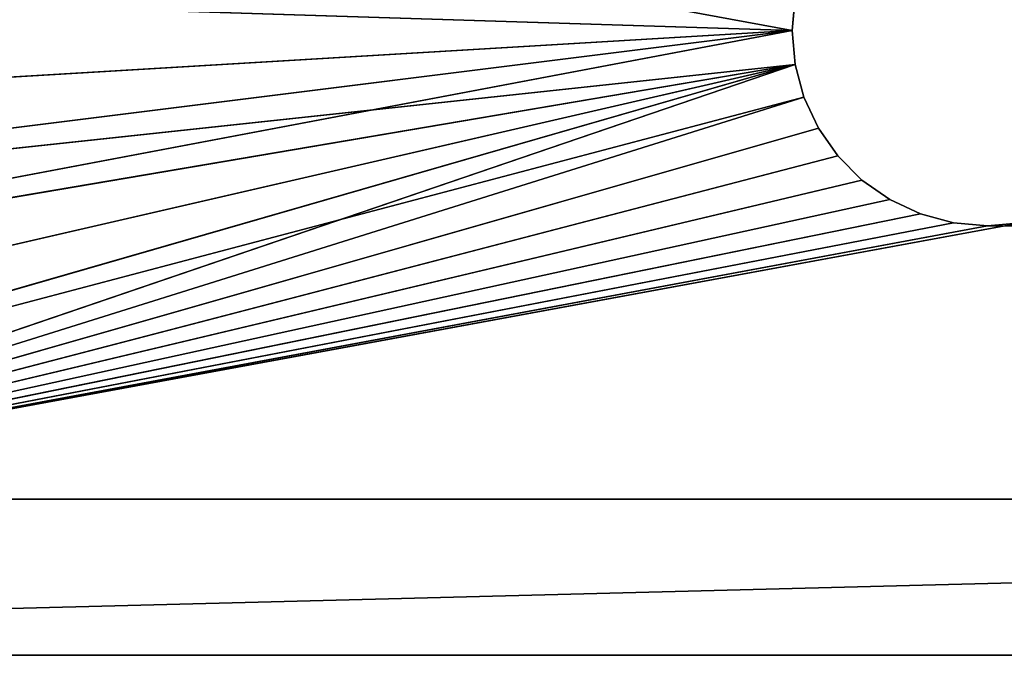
# Model space of a CAD drawing. Extents: x 3 to 633, y 2 to 332.
# Tile 20 of 256: x 32 to 44, y 2 to 10. Entities that reach past the tile are written whole.
import ezdxf

# ---------------------------------------------------------------- set-up
doc = ezdxf.new("R2010")
doc.units = 0
doc.header["$LTSCALE"] = 2.54
doc.layers.get('0').update_dxf_attribs({"color": 13, "linetype": 'CONTINUOUS'})

# ---------------------------------------------------------------- blocks, each defined once
blk = doc.blocks.new('P__KA_WN_KOWA_CAVELLA_60X3')
at = {"color": 0}
for p, q in [((616.65, 17.15, 113.014), (8.15, 1.65, 113.014)), ((616.65, 17.15, 113.014), (8.15, 1.65, 113.014)), ((41.721, 9.65, 110.014), (16.077, 14.365, 110.014)), ((41.721, 9.65, 110.014), (16.077, 14.365, 110.014)), ((12.291, 10.579, 109.014), (41.721, 9.65, 109.014)), ((12.291, 10.579, 109.014), (41.721, 9.65, 109.014)), ((12.291, 10.579, 110.014), (41.721, 9.65, 110.014)), ((12.291, 10.579, 110.014), (41.721, 9.65, 110.014)), ((41.759, 10.084, 109.014), (41.721, 9.65, 109.014)), ((41.721, 9.65, 110.014), (41.759, 10.084, 110.014)), ((41.721, 9.65, 109.014), (41.759, 10.084, 110.014)), ((41.721, 9.65, 110.014), (41.759, 10.084, 110.014)), ((41.721, 9.65, 109.014), (41.759, 10.084, 110.014)), ((41.759, 10.084, 109.014), (41.721, 9.65, 109.014)), ((14.827, 8.043, 109.014), (41.721, 9.65, 109.014)), ((14.827, 8.043, 109.014), (41.721, 9.65, 109.014)), ((41.721, 9.65, 110.014), (14.827, 8.043, 110.014)), ((41.721, 9.65, 110.014), (14.827, 8.043, 110.014)), ((16.617, 6.515, 109.014), (41.721, 9.65, 109.014)), ((16.617, 6.515, 109.014), (41.721, 9.65, 109.014)), ((41.721, 9.65, 110.014), (16.617, 6.515, 110.014)), ((41.721, 9.65, 110.014), (16.617, 6.515, 110.014)), ((18.624, 5.285, 109.014), (41.721, 9.65, 109.014)), ((18.624, 5.285, 109.014), (41.721, 9.65, 109.014)), ((41.721, 9.65, 109.014), (41.759, 9.216, 109.014)), ((41.759, 9.216, 110.014), (41.721, 9.65, 110.014)), ((41.721, 9.65, 110.014), (41.721, 9.65, 109.014)), ((41.759, 9.216, 109.014), (41.721, 9.65, 110.014)), ((41.759, 9.216, 110.014), (41.721, 9.65, 110.014)), ((41.759, 9.216, 109.014), (41.721, 9.65, 110.014)), ((41.721, 9.65, 109.014), (41.759, 9.216, 109.014)), ((41.721, 9.65, 110.014), (41.721, 9.65, 109.014)), ((41.759, 9.216, 110.014), (16.617, 6.515, 110.014)), ((41.759, 9.216, 110.014), (16.617, 6.515, 110.014)), ((41.759, 9.216, 109.014), (18.624, 5.285, 109.014)), ((41.759, 9.216, 109.014), (18.624, 5.285, 109.014)), ((18.624, 5.285, 110.014), (41.759, 9.216, 110.014)), ((18.624, 5.285, 110.014), (41.759, 9.216, 110.014)), ((20.799, 4.384, 109.014), (41.759, 9.216, 109.014)), ((20.799, 4.384, 109.014), (41.759, 9.216, 109.014)), ((41.759, 9.216, 110.014), (20.799, 4.384, 110.014)), ((41.759, 9.216, 110.014), (20.799, 4.384, 110.014)), ((23.087, 3.835, 109.014), (41.759, 9.216, 109.014)), ((23.087, 3.835, 109.014), (41.759, 9.216, 109.014)), ((41.759, 9.216, 110.014), (23.087, 3.835, 110.014)), ((41.759, 9.216, 110.014), (23.087, 3.835, 110.014)), ((41.759, 9.216, 109.014), (25.434, 3.65, 109.014)), ((41.759, 9.216, 109.014), (25.434, 3.65, 109.014)), ((41.759, 9.216, 109.014), (41.871, 8.795, 109.014)), ((41.871, 8.795, 110.014), (41.759, 9.216, 110.014)), ((41.871, 8.795, 109.014), (41.759, 9.216, 110.014)), ((41.871, 8.795, 110.014), (41.759, 9.216, 110.014)), ((41.871, 8.795, 109.014), (41.759, 9.216, 110.014)), ((41.759, 9.216, 109.014), (41.871, 8.795, 109.014)), ((41.759, 9.216, 109.014), (41.759, 9.216, 110.014)), ((41.759, 9.216, 109.014), (41.759, 9.216, 110.014)), ((41.871, 8.795, 110.014), (23.087, 3.835, 110.014)), ((41.871, 8.795, 110.014), (23.087, 3.835, 110.014)), ((41.871, 8.795, 109.014), (25.434, 3.65, 109.014)), ((41.871, 8.795, 109.014), (25.434, 3.65, 109.014)), ((41.871, 8.795, 110.014), (25.434, 3.65, 110.014)), ((41.871, 8.795, 110.014), (25.434, 3.65, 110.014)), ((41.871, 8.795, 109.014), (42.056, 8.4, 109.014)), ((42.056, 8.4, 110.014), (41.871, 8.795, 110.014)), ((42.056, 8.4, 109.014), (41.871, 8.795, 110.014)), ((42.056, 8.4, 110.014), (41.871, 8.795, 110.014)), ((42.056, 8.4, 109.014), (41.871, 8.795, 110.014)), ((41.871, 8.795, 109.014), (42.056, 8.4, 109.014)), ((41.871, 8.795, 109.014), (41.871, 8.795, 110.014)), ((41.871, 8.795, 109.014), (41.871, 8.795, 110.014)), ((42.056, 8.4, 109.014), (25.434, 3.65, 109.014)), ((42.056, 8.4, 109.014), (25.434, 3.65, 109.014)), ((42.056, 8.4, 110.014), (25.434, 3.65, 110.014)), ((42.056, 8.4, 110.014), (25.434, 3.65, 110.014)), ((42.056, 8.4, 109.014), (42.306, 8.043, 109.014)), ((42.306, 8.043, 110.014), (42.056, 8.4, 110.014)), ((42.306, 8.043, 109.014), (42.056, 8.4, 110.014)), ((42.306, 8.043, 110.014), (42.056, 8.4, 110.014)), ((42.306, 8.043, 109.014), (42.056, 8.4, 110.014)), ((42.056, 8.4, 109.014), (42.306, 8.043, 109.014)), ((42.056, 8.4, 109.014), (42.056, 8.4, 110.014)), ((42.056, 8.4, 109.014), (42.056, 8.4, 110.014)), ((42.306, 8.043, 109.014), (25.434, 3.65, 109.014)), ((42.306, 8.043, 109.014), (25.434, 3.65, 109.014)), ((42.306, 8.043, 110.014), (25.434, 3.65, 110.014)), ((42.306, 8.043, 110.014), (25.434, 3.65, 110.014)), ((42.306, 8.043, 109.014), (42.614, 7.735, 109.014)), ((42.614, 7.735, 110.014), (42.306, 8.043, 110.014)), ((42.614, 7.735, 109.014), (42.306, 8.043, 110.014)), ((42.614, 7.735, 110.014), (42.306, 8.043, 110.014)), ((42.614, 7.735, 109.014), (42.306, 8.043, 110.014)), ((42.306, 8.043, 109.014), (42.614, 7.735, 109.014)), ((42.306, 8.043, 109.014), (42.306, 8.043, 110.014)), ((42.306, 8.043, 109.014), (42.306, 8.043, 110.014)), ((42.614, 7.735, 109.014), (25.434, 3.65, 109.014)), ((42.614, 7.735, 109.014), (25.434, 3.65, 109.014)), ((25.434, 3.65, 110.014), (42.614, 7.735, 110.014)), ((25.434, 3.65, 110.014), (42.614, 7.735, 110.014)), ((42.614, 7.735, 109.014), (42.971, 7.485, 109.014)), ((42.971, 7.485, 110.014), (42.614, 7.735, 110.014)), ((42.971, 7.485, 109.014), (42.614, 7.735, 110.014)), ((42.971, 7.485, 110.014), (42.614, 7.735, 110.014)), ((42.971, 7.485, 109.014), (42.614, 7.735, 110.014)), ((42.614, 7.735, 109.014), (42.971, 7.485, 109.014)), ((42.614, 7.735, 109.014), (42.614, 7.735, 110.014)), ((42.614, 7.735, 109.014), (42.614, 7.735, 110.014)), ((42.971, 7.485, 109.014), (25.434, 3.65, 109.014)), ((42.971, 7.485, 109.014), (25.434, 3.65, 109.014)), ((42.971, 7.485, 110.014), (25.434, 3.65, 110.014)), ((42.971, 7.485, 110.014), (25.434, 3.65, 110.014)), ((42.971, 7.485, 109.014), (43.366, 7.301, 109.014)), ((43.366, 7.301, 110.014), (42.971, 7.485, 110.014)), ((43.366, 7.301, 109.014), (42.971, 7.485, 110.014)), ((43.366, 7.301, 110.014), (42.971, 7.485, 110.014)), ((43.366, 7.301, 109.014), (42.971, 7.485, 110.014)), ((42.971, 7.485, 109.014), (43.366, 7.301, 109.014)), ((42.971, 7.485, 109.014), (42.971, 7.485, 110.014)), ((42.971, 7.485, 109.014), (42.971, 7.485, 110.014)), ((43.366, 7.301, 109.014), (25.434, 3.65, 109.014)), ((43.366, 7.301, 109.014), (25.434, 3.65, 109.014)), ((43.366, 7.301, 110.014), (25.434, 3.65, 110.014)), ((43.366, 7.301, 110.014), (25.434, 3.65, 110.014)), ((43.366, 7.301, 109.014), (43.787, 7.188, 109.014)), ((43.787, 7.188, 110.014), (43.366, 7.301, 110.014)), ((43.787, 7.188, 109.014), (43.366, 7.301, 110.014)), ((43.787, 7.188, 110.014), (43.366, 7.301, 110.014)), ((43.787, 7.188, 109.014), (43.366, 7.301, 110.014)), ((43.366, 7.301, 109.014), (43.787, 7.188, 109.014)), ((43.366, 7.301, 109.014), (43.366, 7.301, 110.014)), ((43.366, 7.301, 109.014), (43.366, 7.301, 110.014)), ((43.787, 7.188, 109.014), (25.434, 3.65, 109.014)), ((43.787, 7.188, 109.014), (25.434, 3.65, 109.014)), ((44.655, 7.188, 110.014), (25.434, 3.65, 110.014)), ((44.655, 7.188, 110.014), (25.434, 3.65, 110.014)), ((43.787, 7.188, 110.014), (25.434, 3.65, 110.014)), ((43.787, 7.188, 110.014), (25.434, 3.65, 110.014)), ((44.221, 7.15, 109.014), (25.434, 3.65, 109.014)), ((44.221, 7.15, 109.014), (25.434, 3.65, 109.014)), ((44.221, 7.15, 110.014), (25.434, 3.65, 110.014)), ((44.221, 7.15, 110.014), (25.434, 3.65, 110.014)), ((43.787, 7.188, 109.014), (44.221, 7.15, 109.014)), ((44.221, 7.15, 110.014), (43.787, 7.188, 110.014)), ((44.221, 7.15, 109.014), (43.787, 7.188, 110.014)), ((44.221, 7.15, 110.014), (43.787, 7.188, 110.014)), ((44.221, 7.15, 109.014), (43.787, 7.188, 110.014)), ((43.787, 7.188, 109.014), (44.221, 7.15, 109.014)), ((43.787, 7.188, 109.014), (43.787, 7.188, 110.014)), ((43.787, 7.188, 109.014), (43.787, 7.188, 110.014)), ((44.221, 7.15, 109.014), (44.655, 7.188, 109.014)), ((44.655, 7.188, 110.014), (44.221, 7.15, 110.014)), ((44.655, 7.188, 109.014), (44.221, 7.15, 110.014)), ((44.655, 7.188, 110.014), (44.221, 7.15, 110.014)), ((44.655, 7.188, 109.014), (44.221, 7.15, 110.014)), ((44.221, 7.15, 109.014), (44.655, 7.188, 109.014)), ((44.221, 7.15, 109.014), (386.635, 3.65, 109.014)), ((44.221, 7.15, 109.014), (386.635, 3.65, 109.014)), ((44.221, 7.15, 109.014), (44.221, 7.15, 110.014)), ((44.221, 7.15, 109.014), (44.221, 7.15, 110.014)), ((386.635, 3.65, 109.014), (25.434, 3.65, 109.014)), ((25.434, 3.65, 110.014), (386.635, 3.65, 110.014)), ((386.635, 3.65, 110.014), (25.434, 3.65, 109.014)), ((386.635, 3.65, 109.014), (25.434, 3.65, 109.014)), ((386.635, 3.65, 110.014), (25.434, 3.65, 109.014)), ((25.434, 3.65, 110.014), (386.635, 3.65, 110.014)), ((8.15, 1.65, 113.014), (628.15, 1.65, 113.014)), ((628.15, 1.65, 110.014), (8.15, 1.65, 110.014)), ((628.15, 1.65, 110.014), (8.15, 1.65, 110.014)), ((628.15, 1.65, 110.014), (8.15, 1.65, 113.014)), ((628.15, 1.65, 110.014), (8.15, 1.65, 113.014)), ((8.15, 1.65, 113.014), (628.15, 1.65, 113.014))]:
    blk.add_line(p, q, dxfattribs=at)
mesh = blk.add_polyface(dxfattribs=at)
corners = [(628.15, 1.65, 113.014), (616.65, 17.15, 113.014), (8.15, 1.65, 113.014)]
mesh.append_faces([[corners[k] for k in face] for face in [(0, 1, 2)]], dxfattribs={"color": 0})
mesh = blk.add_polyface(dxfattribs=at)
corners = [(616.65, 17.15, 113.014), (19.65, 17.15, 113.014), (8.15, 1.65, 113.014)]
mesh.append_faces([[corners[k] for k in face] for face in [(0, 1, 2)]], dxfattribs={"color": 0})
mesh = blk.add_polyface(dxfattribs=at)
corners = [(628.15, 1.65, 110.014), (8.15, 1.65, 110.014), (19.65, 17.15, 110.014)]
mesh.append_faces([[corners[k] for k in face] for face in [(0, 1, 2)]], dxfattribs={"color": 0})
mesh = blk.add_polyface(dxfattribs=at)
corners = [(628.15, 1.65, 110.014), (19.65, 17.15, 110.014), (616.65, 17.15, 110.014)]
mesh.append_faces([[corners[k] for k in face] for face in [(0, 1, 2)]], dxfattribs={"color": 0})
mesh = blk.add_polyface(dxfattribs=at)
corners = [(41.721, 9.65, 110.014), (16.077, 14.365, 110.014), (12.291, 10.579, 110.014)]
mesh.append_faces([[corners[k] for k in face] for face in [(0, 1, 2)]], dxfattribs={"color": 0})
mesh = blk.add_polyface(dxfattribs=at)
corners = [(41.759, 10.084, 110.014), (16.077, 14.365, 110.014), (41.721, 9.65, 110.014)]
mesh.append_faces([[corners[k] for k in face] for face in [(0, 1, 2)]], dxfattribs={"color": 0})
mesh = blk.add_polyface(dxfattribs=at)
corners = [(41.721, 9.65, 109.014), (14.827, 8.043, 109.014), (12.291, 10.579, 109.014)]
mesh.append_faces([[corners[k] for k in face] for face in [(0, 1, 2)]], dxfattribs={"color": 0})
mesh = blk.add_polyface(dxfattribs=at)
corners = [(41.759, 10.084, 109.014), (41.721, 9.65, 109.014), (12.291, 10.579, 109.014)]
mesh.append_faces([[corners[k] for k in face] for face in [(0, 1, 2)]], dxfattribs={"color": 0})
mesh = blk.add_polyface(dxfattribs=at)
corners = [(41.721, 9.65, 110.014), (12.291, 10.579, 110.014), (14.827, 8.043, 110.014)]
mesh.append_faces([[corners[k] for k in face] for face in [(0, 1, 2)]], dxfattribs={"color": 0})
mesh = blk.add_polyface(dxfattribs=at)
corners = [(41.759, 10.084, 110.014), (41.721, 9.65, 110.014), (41.721, 9.65, 109.014)]
mesh.append_faces([[corners[k] for k in face] for face in [(0, 1, 2)]], dxfattribs={"color": 0})
mesh = blk.add_polyface(dxfattribs=at)
corners = [(41.759, 10.084, 110.014), (41.721, 9.65, 109.014), (41.759, 10.084, 109.014)]
mesh.append_faces([[corners[k] for k in face] for face in [(0, 1, 2)]], dxfattribs={"color": 0})
mesh = blk.add_polyface(dxfattribs=at)
corners = [(41.721, 9.65, 109.014), (16.617, 6.515, 109.014), (14.827, 8.043, 109.014)]
mesh.append_faces([[corners[k] for k in face] for face in [(0, 1, 2)]], dxfattribs={"color": 0})
mesh = blk.add_polyface(dxfattribs=at)
corners = [(41.721, 9.65, 110.014), (14.827, 8.043, 110.014), (16.617, 6.515, 110.014)]
mesh.append_faces([[corners[k] for k in face] for face in [(0, 1, 2)]], dxfattribs={"color": 0})
mesh = blk.add_polyface(dxfattribs=at)
corners = [(41.721, 9.65, 109.014), (18.624, 5.285, 109.014), (16.617, 6.515, 109.014)]
mesh.append_faces([[corners[k] for k in face] for face in [(0, 1, 2)]], dxfattribs={"color": 0})
mesh = blk.add_polyface(dxfattribs=at)
corners = [(41.759, 9.216, 110.014), (41.721, 9.65, 110.014), (16.617, 6.515, 110.014)]
mesh.append_faces([[corners[k] for k in face] for face in [(0, 1, 2)]], dxfattribs={"color": 0})
mesh = blk.add_polyface(dxfattribs=at)
corners = [(41.759, 9.216, 109.014), (18.624, 5.285, 109.014), (41.721, 9.65, 109.014)]
mesh.append_faces([[corners[k] for k in face] for face in [(0, 1, 2)]], dxfattribs={"color": 0})
mesh = blk.add_polyface(dxfattribs=at)
corners = [(41.721, 9.65, 110.014), (41.759, 9.216, 110.014), (41.759, 9.216, 109.014)]
mesh.append_faces([[corners[k] for k in face] for face in [(0, 1, 2)]], dxfattribs={"color": 0})
mesh = blk.add_polyface(dxfattribs=at)
corners = [(41.721, 9.65, 110.014), (41.759, 9.216, 109.014), (41.721, 9.65, 109.014)]
mesh.append_faces([[corners[k] for k in face] for face in [(0, 1, 2)]], dxfattribs={"color": 0})
mesh = blk.add_polyface(dxfattribs=at)
corners = [(41.759, 9.216, 110.014), (16.617, 6.515, 110.014), (18.624, 5.285, 110.014)]
mesh.append_faces([[corners[k] for k in face] for face in [(0, 1, 2)]], dxfattribs={"color": 0})
mesh = blk.add_polyface(dxfattribs=at)
corners = [(41.759, 9.216, 109.014), (20.799, 4.384, 109.014), (18.624, 5.285, 109.014)]
mesh.append_faces([[corners[k] for k in face] for face in [(0, 1, 2)]], dxfattribs={"color": 0})
mesh = blk.add_polyface(dxfattribs=at)
corners = [(41.759, 9.216, 110.014), (18.624, 5.285, 110.014), (20.799, 4.384, 110.014)]
mesh.append_faces([[corners[k] for k in face] for face in [(0, 1, 2)]], dxfattribs={"color": 0})
mesh = blk.add_polyface(dxfattribs=at)
corners = [(41.759, 9.216, 109.014), (23.087, 3.835, 109.014), (20.799, 4.384, 109.014)]
mesh.append_faces([[corners[k] for k in face] for face in [(0, 1, 2)]], dxfattribs={"color": 0})
mesh = blk.add_polyface(dxfattribs=at)
corners = [(41.759, 9.216, 110.014), (20.799, 4.384, 110.014), (23.087, 3.835, 110.014)]
mesh.append_faces([[corners[k] for k in face] for face in [(0, 1, 2)]], dxfattribs={"color": 0})
mesh = blk.add_polyface(dxfattribs=at)
corners = [(41.759, 9.216, 109.014), (25.434, 3.65, 109.014), (23.087, 3.835, 109.014)]
mesh.append_faces([[corners[k] for k in face] for face in [(0, 1, 2)]], dxfattribs={"color": 0})
mesh = blk.add_polyface(dxfattribs=at)
corners = [(41.871, 8.795, 110.014), (41.759, 9.216, 110.014), (23.087, 3.835, 110.014)]
mesh.append_faces([[corners[k] for k in face] for face in [(0, 1, 2)]], dxfattribs={"color": 0})
mesh = blk.add_polyface(dxfattribs=at)
corners = [(41.871, 8.795, 109.014), (25.434, 3.65, 109.014), (41.759, 9.216, 109.014)]
mesh.append_faces([[corners[k] for k in face] for face in [(0, 1, 2)]], dxfattribs={"color": 0})
mesh = blk.add_polyface(dxfattribs=at)
corners = [(41.759, 9.216, 110.014), (41.871, 8.795, 110.014), (41.871, 8.795, 109.014)]
mesh.append_faces([[corners[k] for k in face] for face in [(0, 1, 2)]], dxfattribs={"color": 0})
mesh = blk.add_polyface(dxfattribs=at)
corners = [(41.759, 9.216, 110.014), (41.871, 8.795, 109.014), (41.759, 9.216, 109.014)]
mesh.append_faces([[corners[k] for k in face] for face in [(0, 1, 2)]], dxfattribs={"color": 0})
mesh = blk.add_polyface(dxfattribs=at)
corners = [(41.871, 8.795, 110.014), (23.087, 3.835, 110.014), (25.434, 3.65, 110.014)]
mesh.append_faces([[corners[k] for k in face] for face in [(0, 1, 2)]], dxfattribs={"color": 0})
mesh = blk.add_polyface(dxfattribs=at)
corners = [(42.056, 8.4, 109.014), (25.434, 3.65, 109.014), (41.871, 8.795, 109.014)]
mesh.append_faces([[corners[k] for k in face] for face in [(0, 1, 2)]], dxfattribs={"color": 0})
mesh = blk.add_polyface(dxfattribs=at)
corners = [(42.056, 8.4, 110.014), (41.871, 8.795, 110.014), (25.434, 3.65, 110.014)]
mesh.append_faces([[corners[k] for k in face] for face in [(0, 1, 2)]], dxfattribs={"color": 0})
mesh = blk.add_polyface(dxfattribs=at)
corners = [(41.871, 8.795, 110.014), (42.056, 8.4, 110.014), (42.056, 8.4, 109.014)]
mesh.append_faces([[corners[k] for k in face] for face in [(0, 1, 2)]], dxfattribs={"color": 0})
mesh = blk.add_polyface(dxfattribs=at)
corners = [(41.871, 8.795, 110.014), (42.056, 8.4, 109.014), (41.871, 8.795, 109.014)]
mesh.append_faces([[corners[k] for k in face] for face in [(0, 1, 2)]], dxfattribs={"color": 0})
mesh = blk.add_polyface(dxfattribs=at)
corners = [(42.306, 8.043, 109.014), (25.434, 3.65, 109.014), (42.056, 8.4, 109.014)]
mesh.append_faces([[corners[k] for k in face] for face in [(0, 1, 2)]], dxfattribs={"color": 0})
mesh = blk.add_polyface(dxfattribs=at)
corners = [(42.306, 8.043, 110.014), (42.056, 8.4, 110.014), (25.434, 3.65, 110.014)]
mesh.append_faces([[corners[k] for k in face] for face in [(0, 1, 2)]], dxfattribs={"color": 0})
mesh = blk.add_polyface(dxfattribs=at)
corners = [(42.056, 8.4, 110.014), (42.306, 8.043, 110.014), (42.306, 8.043, 109.014)]
mesh.append_faces([[corners[k] for k in face] for face in [(0, 1, 2)]], dxfattribs={"color": 0})
mesh = blk.add_polyface(dxfattribs=at)
corners = [(42.056, 8.4, 110.014), (42.306, 8.043, 109.014), (42.056, 8.4, 109.014)]
mesh.append_faces([[corners[k] for k in face] for face in [(0, 1, 2)]], dxfattribs={"color": 0})
mesh = blk.add_polyface(dxfattribs=at)
corners = [(42.614, 7.735, 109.014), (25.434, 3.65, 109.014), (42.306, 8.043, 109.014)]
mesh.append_faces([[corners[k] for k in face] for face in [(0, 1, 2)]], dxfattribs={"color": 0})
mesh = blk.add_polyface(dxfattribs=at)
corners = [(42.614, 7.735, 110.014), (42.306, 8.043, 110.014), (25.434, 3.65, 110.014)]
mesh.append_faces([[corners[k] for k in face] for face in [(0, 1, 2)]], dxfattribs={"color": 0})
mesh = blk.add_polyface(dxfattribs=at)
corners = [(42.306, 8.043, 110.014), (42.614, 7.735, 110.014), (42.614, 7.735, 109.014)]
mesh.append_faces([[corners[k] for k in face] for face in [(0, 1, 2)]], dxfattribs={"color": 0})
mesh = blk.add_polyface(dxfattribs=at)
corners = [(42.306, 8.043, 110.014), (42.614, 7.735, 109.014), (42.306, 8.043, 109.014)]
mesh.append_faces([[corners[k] for k in face] for face in [(0, 1, 2)]], dxfattribs={"color": 0})
mesh = blk.add_polyface(dxfattribs=at)
corners = [(42.971, 7.485, 109.014), (25.434, 3.65, 109.014), (42.614, 7.735, 109.014)]
mesh.append_faces([[corners[k] for k in face] for face in [(0, 1, 2)]], dxfattribs={"color": 0})
mesh = blk.add_polyface(dxfattribs=at)
corners = [(42.971, 7.485, 110.014), (42.614, 7.735, 110.014), (25.434, 3.65, 110.014)]
mesh.append_faces([[corners[k] for k in face] for face in [(0, 1, 2)]], dxfattribs={"color": 0})
mesh = blk.add_polyface(dxfattribs=at)
corners = [(42.971, 7.485, 110.014), (42.971, 7.485, 109.014), (42.614, 7.735, 110.014)]
mesh.append_faces([[corners[k] for k in face] for face in [(0, 1, 2)]], dxfattribs={"color": 0})
mesh = blk.add_polyface(dxfattribs=at)
corners = [(42.614, 7.735, 110.014), (42.971, 7.485, 109.014), (42.614, 7.735, 109.014)]
mesh.append_faces([[corners[k] for k in face] for face in [(0, 1, 2)]], dxfattribs={"color": 0})
mesh = blk.add_polyface(dxfattribs=at)
corners = [(43.366, 7.301, 109.014), (25.434, 3.65, 109.014), (42.971, 7.485, 109.014)]
mesh.append_faces([[corners[k] for k in face] for face in [(0, 1, 2)]], dxfattribs={"color": 0})
mesh = blk.add_polyface(dxfattribs=at)
corners = [(43.366, 7.301, 110.014), (42.971, 7.485, 110.014), (25.434, 3.65, 110.014)]
mesh.append_faces([[corners[k] for k in face] for face in [(0, 1, 2)]], dxfattribs={"color": 0})
mesh = blk.add_polyface(dxfattribs=at)
corners = [(43.366, 7.301, 110.014), (43.366, 7.301, 109.014), (42.971, 7.485, 110.014)]
mesh.append_faces([[corners[k] for k in face] for face in [(0, 1, 2)]], dxfattribs={"color": 0})
mesh = blk.add_polyface(dxfattribs=at)
corners = [(42.971, 7.485, 110.014), (43.366, 7.301, 109.014), (42.971, 7.485, 109.014)]
mesh.append_faces([[corners[k] for k in face] for face in [(0, 1, 2)]], dxfattribs={"color": 0})
mesh = blk.add_polyface(dxfattribs=at)
corners = [(43.787, 7.188, 109.014), (25.434, 3.65, 109.014), (43.366, 7.301, 109.014)]
mesh.append_faces([[corners[k] for k in face] for face in [(0, 1, 2)]], dxfattribs={"color": 0})
mesh = blk.add_polyface(dxfattribs=at)
corners = [(43.787, 7.188, 110.014), (43.366, 7.301, 110.014), (25.434, 3.65, 110.014)]
mesh.append_faces([[corners[k] for k in face] for face in [(0, 1, 2)]], dxfattribs={"color": 0})
mesh = blk.add_polyface(dxfattribs=at)
corners = [(43.787, 7.188, 110.014), (43.787, 7.188, 109.014), (43.366, 7.301, 110.014)]
mesh.append_faces([[corners[k] for k in face] for face in [(0, 1, 2)]], dxfattribs={"color": 0})
mesh = blk.add_polyface(dxfattribs=at)
corners = [(43.366, 7.301, 110.014), (43.787, 7.188, 109.014), (43.366, 7.301, 109.014)]
mesh.append_faces([[corners[k] for k in face] for face in [(0, 1, 2)]], dxfattribs={"color": 0})
mesh = blk.add_polyface(dxfattribs=at)
corners = [(44.221, 7.15, 109.014), (25.434, 3.65, 109.014), (43.787, 7.188, 109.014)]
mesh.append_faces([[corners[k] for k in face] for face in [(0, 1, 2)]], dxfattribs={"color": 0})
mesh = blk.add_polyface(dxfattribs=at)
corners = [(386.635, 3.65, 110.014), (44.655, 7.188, 110.014), (25.434, 3.65, 110.014)]
mesh.append_faces([[corners[k] for k in face] for face in [(0, 1, 2)]], dxfattribs={"color": 0})
mesh = blk.add_polyface(dxfattribs=at)
corners = [(44.655, 7.188, 110.014), (44.221, 7.15, 110.014), (25.434, 3.65, 110.014)]
mesh.append_faces([[corners[k] for k in face] for face in [(0, 1, 2)]], dxfattribs={"color": 0})
mesh = blk.add_polyface(dxfattribs=at)
corners = [(44.221, 7.15, 110.014), (43.787, 7.188, 110.014), (25.434, 3.65, 110.014)]
mesh.append_faces([[corners[k] for k in face] for face in [(0, 1, 2)]], dxfattribs={"color": 0})
mesh = blk.add_polyface(dxfattribs=at)
corners = [(386.635, 3.65, 109.014), (25.434, 3.65, 109.014), (44.221, 7.15, 109.014)]
mesh.append_faces([[corners[k] for k in face] for face in [(0, 1, 2)]], dxfattribs={"color": 0})
mesh = blk.add_polyface(dxfattribs=at)
corners = [(44.221, 7.15, 110.014), (44.221, 7.15, 109.014), (43.787, 7.188, 110.014)]
mesh.append_faces([[corners[k] for k in face] for face in [(0, 1, 2)]], dxfattribs={"color": 0})
mesh = blk.add_polyface(dxfattribs=at)
corners = [(43.787, 7.188, 110.014), (44.221, 7.15, 109.014), (43.787, 7.188, 109.014)]
mesh.append_faces([[corners[k] for k in face] for face in [(0, 1, 2)]], dxfattribs={"color": 0})
mesh = blk.add_polyface(dxfattribs=at)
corners = [(386.635, 3.65, 109.014), (44.221, 7.15, 109.014), (44.655, 7.188, 109.014)]
mesh.append_faces([[corners[k] for k in face] for face in [(0, 1, 2)]], dxfattribs={"color": 0})
mesh = blk.add_polyface(dxfattribs=at)
corners = [(44.655, 7.188, 110.014), (44.655, 7.188, 109.014), (44.221, 7.15, 110.014)]
mesh.append_faces([[corners[k] for k in face] for face in [(0, 1, 2)]], dxfattribs={"color": 0})
mesh = blk.add_polyface(dxfattribs=at)
corners = [(44.221, 7.15, 110.014), (44.655, 7.188, 109.014), (44.221, 7.15, 109.014)]
mesh.append_faces([[corners[k] for k in face] for face in [(0, 1, 2)]], dxfattribs={"color": 0})
mesh = blk.add_polyface(dxfattribs=at)
corners = [(386.635, 3.65, 110.014), (25.434, 3.65, 109.014), (386.635, 3.65, 109.014)]
mesh.append_faces([[corners[k] for k in face] for face in [(0, 1, 2)]], dxfattribs={"color": 0})
mesh = blk.add_polyface(dxfattribs=at)
corners = [(25.434, 3.65, 110.014), (25.434, 3.65, 109.014), (386.635, 3.65, 110.014)]
mesh.append_faces([[corners[k] for k in face] for face in [(0, 1, 2)]], dxfattribs={"color": 0})
mesh = blk.add_polyface(dxfattribs=at)
corners = [(8.15, 1.65, 113.014), (8.15, 1.65, 110.014), (628.15, 1.65, 110.014)]
mesh.append_faces([[corners[k] for k in face] for face in [(0, 1, 2)]], dxfattribs={"color": 0})
mesh = blk.add_polyface(dxfattribs=at)
corners = [(8.15, 1.65, 113.014), (628.15, 1.65, 110.014), (628.15, 1.65, 113.014)]
mesh.append_faces([[corners[k] for k in face] for face in [(0, 1, 2)]], dxfattribs={"color": 0})

msp = doc.modelspace()

# ---------------------------------------------------------------- block references
at = {"color": 0}
msp.add_blockref('P__KA_WN_KOWA_CAVELLA_60X3', (0, 0), dxfattribs=at)

doc.saveas('drawing.dxf')
